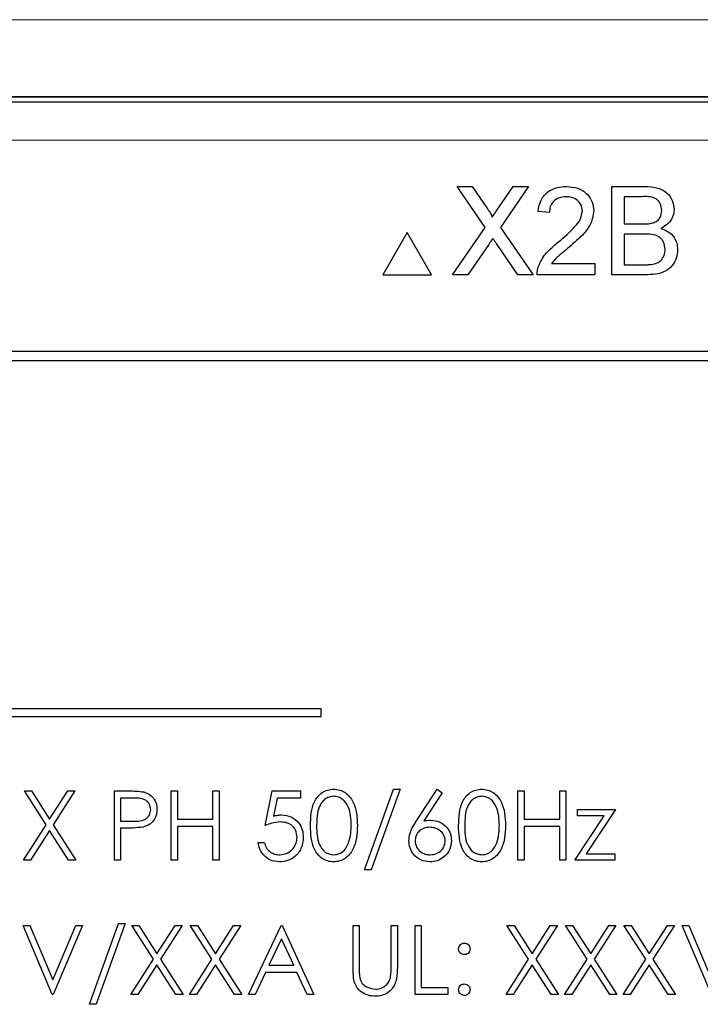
# Model space of a CAD drawing. Header units: millimetres. Extents: x 5 to 418, y 2 to 292.
# Tile 28 of 49: x 69.51 to 75.41, y 219.18 to 227.73. Entities that reach past the tile are written whole.
import ezdxf

# ---------------------------------------------------------------- set-up
doc = ezdxf.new("R2010")
doc.units = ezdxf.units.MM

msp = doc.modelspace()

# ---------------------------------------------------------------- linework, layer by layer
at = {"color": 7, "linetype": 'Continuous', "lineweight": 25}
for p, q in [((62.2521, 227.0154), (83.2636, 227.0154)), ((73.5484, 225.925), (73.3044, 226.2792)), ((73.3044, 226.2792), (73.4346, 226.2792)), ((73.4346, 226.2792), (73.5684, 226.0851)), ((73.6582, 226.0849), (73.7915, 226.2792)), ((73.9236, 226.2792), (73.6796, 225.9238)), ((73.7915, 226.2792), (73.9236, 226.2792)), ((74.6464, 225.5125), (74.6464, 226.2792)), ((74.6464, 226.2792), (74.9334, 226.2792)), ((74.9005, 226.1907), (74.7545, 226.1907)), ((74.7545, 226.1907), (74.7545, 225.9548)), ((74.1058, 226.0531), (74.0075, 226.063)), ((73.2651, 225.5125), (73.5484, 225.925)), ((73.6796, 225.9238), (73.9629, 225.5125)), ((74.7545, 225.9548), (74.9125, 225.9548)), ((72.8721, 225.8792), (72.6605, 225.5125)), ((73.0838, 225.5125), (72.8721, 225.8792)), ((74.9234, 225.8664), (74.7545, 225.8664)), ((74.7545, 225.8664), (74.7545, 225.601)), ((73.5784, 225.7764), (73.397, 225.5125)), ((73.8325, 225.5125), (73.6459, 225.7834)), ((74.1239, 225.6108), (74.4989, 225.6108)), ((74.4989, 225.6108), (74.4989, 225.5125)), ((74.7545, 225.601), (74.9358, 225.601)), ((72.6605, 225.5125), (73.0838, 225.5125)), ((73.397, 225.5125), (73.2651, 225.5125)), ((73.9629, 225.5125), (73.8325, 225.5125)), ((74.4989, 225.5125), (73.9976, 225.5125)), ((74.9342, 225.5125), (74.6464, 225.5125)), ((81.1745, 224.8487), (64.3412, 224.8487)), ((81.1745, 224.8464), (64.3412, 224.8464)), ((81.0935, 224.7677), (64.4268, 224.7677)), ((72.1247, 221.7466), (64.7914, 221.7466)), ((72.1247, 221.68), (72.1247, 221.7466)), ((64.7914, 221.68), (72.1247, 221.68)), ((69.74, 220.7409), (69.5518, 221.0349)), ((69.5518, 221.0349), (69.6139, 221.0349)), ((69.6139, 221.0349), (69.771, 220.7894)), ((69.771, 220.7894), (69.9281, 221.0349)), ((69.9902, 221.0349), (69.8021, 220.7409)), ((69.9281, 221.0349), (69.9902, 221.0349)), ((70.3325, 221.0349), (70.4502, 221.0349)), ((70.3325, 220.4349), (70.3325, 221.0349)), ((70.8249, 221.0349), (70.8787, 221.0349)), ((70.8249, 220.4349), (70.8249, 221.0349)), ((70.8787, 221.0349), (70.8787, 220.7887)), ((71.1864, 220.7887), (71.1864, 221.0349)), ((71.1864, 221.0349), (71.2402, 221.0349)), ((71.2402, 221.0349), (71.2402, 220.4349)), ((71.6402, 220.7349), (71.7018, 221.0349)), ((71.7018, 221.0349), (71.9479, 221.0349)), ((71.9479, 221.0349), (71.9479, 220.9733)), ((72.5018, 220.3502), (72.7527, 221.0502)), ((72.8095, 221.0502), (72.5585, 220.3502)), ((72.7527, 221.0502), (72.8095, 221.0502)), ((72.9535, 220.7765), (73.1325, 221.0502)), ((73.174, 221.0177), (73.0155, 220.7752)), ((73.1325, 221.0502), (73.174, 221.0177)), ((73.8325, 220.4349), (73.8325, 221.0349)), ((73.8325, 221.0349), (73.8864, 221.0349)), ((73.8864, 221.0349), (73.8864, 220.7887)), ((74.1941, 221.0349), (74.2479, 221.0349)), ((74.1941, 220.7887), (74.1941, 221.0349)), ((74.2479, 221.0349), (74.2479, 220.4349)), ((70.4961, 220.9733), (70.3864, 220.9733)), ((70.3864, 220.9733), (70.3864, 220.7733)), ((71.7438, 220.9733), (71.7115, 220.8155)), ((71.9479, 220.9733), (71.7438, 220.9733)), ((74.3479, 220.8733), (74.6787, 220.8733)), ((74.3479, 220.8195), (74.3479, 220.8733)), ((74.6787, 220.8733), (74.4237, 220.4887)), ((70.3864, 220.7733), (70.4914, 220.772)), ((70.8787, 220.7887), (71.1864, 220.7887)), ((73.8864, 220.7887), (74.1941, 220.7887)), ((74.3249, 220.4349), (74.58, 220.8195)), ((74.58, 220.8195), (74.3479, 220.8195)), ((69.5441, 220.4349), (69.74, 220.7409)), ((69.771, 220.6923), (69.6062, 220.4349)), ((69.9358, 220.4349), (69.771, 220.6923)), ((69.8021, 220.7409), (69.9979, 220.4349)), ((70.4293, 220.7118), (70.3864, 220.7118)), ((70.3864, 220.7118), (70.3864, 220.4349)), ((71.1864, 220.7272), (70.8787, 220.7272)), ((70.8787, 220.7272), (70.8787, 220.4349)), ((71.1864, 220.4349), (71.1864, 220.7272)), ((73.8864, 220.7272), (73.8864, 220.4349)), ((74.1941, 220.7272), (73.8864, 220.7272)), ((74.1941, 220.4349), (74.1941, 220.7272)), ((71.5787, 220.5887), (71.6325, 220.5887)), ((69.6062, 220.4349), (69.5441, 220.4349)), ((69.9979, 220.4349), (69.9358, 220.4349)), ((70.3864, 220.4349), (70.3325, 220.4349)), ((70.8787, 220.4349), (70.8249, 220.4349)), ((71.2402, 220.4349), (71.1864, 220.4349)), ((73.8864, 220.4349), (73.8325, 220.4349)), ((74.2479, 220.4349), (74.1941, 220.4349)), ((74.671, 220.4349), (74.3249, 220.4349)), ((74.4237, 220.4887), (74.671, 220.4887)), ((74.671, 220.4887), (74.671, 220.4349)), ((72.5585, 220.3502), (72.5018, 220.3502)), ((69.5402, 219.8682), (69.5979, 219.8682)), ((69.7941, 219.2682), (69.5402, 219.8682)), ((69.5979, 219.8682), (69.7979, 219.3954)), ((69.7979, 219.3954), (69.9979, 219.8682)), ((70.0556, 219.8682), (69.8018, 219.2682)), ((69.9979, 219.8682), (70.0556, 219.8682)), ((70.1172, 219.1836), (70.3681, 219.8836)), ((70.4249, 219.8836), (70.1739, 219.1836)), ((70.3681, 219.8836), (70.4249, 219.8836)), ((70.4825, 219.8682), (70.5447, 219.8682)), ((70.6708, 219.5742), (70.4825, 219.8682)), ((70.5447, 219.8682), (70.7018, 219.6228)), ((70.7018, 219.6228), (70.8589, 219.8682)), ((70.921, 219.8682), (70.7329, 219.5742)), ((70.8589, 219.8682), (70.921, 219.8682)), ((70.9902, 219.8682), (71.0524, 219.8682)), ((71.1785, 219.5742), (70.9902, 219.8682)), ((71.0524, 219.8682), (71.2095, 219.6228)), ((71.2095, 219.6228), (71.3666, 219.8682)), ((71.4287, 219.8682), (71.2406, 219.5742)), ((71.3666, 219.8682), (71.4287, 219.8682)), ((71.4941, 219.2682), (71.7787, 219.8682)), ((71.7787, 219.8682), (71.7864, 219.8682)), ((71.7864, 219.8682), (72.0633, 219.2682)), ((72.4018, 219.8682), (72.4556, 219.8682)), ((72.4018, 219.5058), (72.4018, 219.8682)), ((72.4556, 219.8682), (72.4556, 219.5087)), ((72.7325, 219.5087), (72.7325, 219.8682)), ((72.7325, 219.8682), (72.7864, 219.8682)), ((72.7864, 219.8682), (72.7864, 219.5058)), ((72.9402, 219.8682), (72.9941, 219.8682)), ((72.9402, 219.2682), (72.9402, 219.8682)), ((72.9941, 219.8682), (72.9941, 219.3297)), ((73.7364, 219.8682), (73.7985, 219.8682)), ((73.9246, 219.5742), (73.7364, 219.8682)), ((73.7985, 219.8682), (73.9556, 219.6228)), ((73.9556, 219.6228), (74.1127, 219.8682)), ((74.1749, 219.8682), (73.9868, 219.5742)), ((74.1127, 219.8682), (74.1749, 219.8682)), ((74.2441, 219.8682), (74.3062, 219.8682)), ((74.4323, 219.5742), (74.2441, 219.8682)), ((74.3062, 219.8682), (74.4633, 219.6228)), ((74.4633, 219.6228), (74.6204, 219.8682)), ((74.6825, 219.8682), (74.4944, 219.5742)), ((74.6204, 219.8682), (74.6825, 219.8682)), ((74.7518, 219.8682), (74.8139, 219.8682)), ((74.94, 219.5742), (74.7518, 219.8682)), ((74.8139, 219.8682), (74.971, 219.6228)), ((74.971, 219.6228), (75.1281, 219.8682)), ((75.1902, 219.8682), (75.0021, 219.5742)), ((75.1281, 219.8682), (75.1902, 219.8682)), ((75.2556, 219.8682), (75.3133, 219.8682)), ((75.5095, 219.2682), (75.2556, 219.8682)), ((75.3133, 219.8682), (75.5133, 219.3954)), ((71.7819, 219.7512), (71.6733, 219.522)), ((71.8877, 219.522), (71.7819, 219.7512)), ((70.4749, 219.2682), (70.6708, 219.5742)), ((70.7329, 219.5742), (70.9287, 219.2682)), ((70.9825, 219.2682), (71.1785, 219.5742)), ((71.2406, 219.5742), (71.4364, 219.2682)), ((73.7287, 219.2682), (73.9246, 219.5742)), ((73.9868, 219.5742), (74.1825, 219.2682)), ((74.2364, 219.2682), (74.4323, 219.5742)), ((74.4944, 219.5742), (74.6902, 219.2682)), ((74.7441, 219.2682), (74.94, 219.5742)), ((75.0021, 219.5742), (75.1979, 219.2682)), ((70.7018, 219.5256), (70.537, 219.2682)), ((70.8666, 219.2682), (70.7018, 219.5256)), ((71.2095, 219.5256), (71.0447, 219.2682)), ((71.3743, 219.2682), (71.2095, 219.5256)), ((71.6733, 219.522), (71.8877, 219.522)), ((73.9556, 219.5256), (73.7908, 219.2682)), ((74.1204, 219.2682), (73.9556, 219.5256)), ((74.4633, 219.5256), (74.2985, 219.2682)), ((74.6281, 219.2682), (74.4633, 219.5256)), ((74.971, 219.5256), (74.8062, 219.2682)), ((75.1358, 219.2682), (74.971, 219.5256)), ((71.6441, 219.4605), (71.5529, 219.2682)), ((71.9161, 219.4605), (71.6441, 219.4605)), ((72.0048, 219.2682), (71.9161, 219.4605)), ((72.9941, 219.3297), (73.2249, 219.3297)), ((73.2249, 219.3297), (73.2249, 219.2682)), ((69.8018, 219.2682), (69.7941, 219.2682)), ((70.537, 219.2682), (70.4749, 219.2682)), ((70.9287, 219.2682), (70.8666, 219.2682)), ((71.0447, 219.2682), (70.9825, 219.2682)), ((71.4364, 219.2682), (71.3743, 219.2682)), ((71.5529, 219.2682), (71.4941, 219.2682)), ((72.0633, 219.2682), (72.0048, 219.2682)), ((73.2249, 219.2682), (72.9402, 219.2682)), ((73.7908, 219.2682), (73.7287, 219.2682)), ((74.1825, 219.2682), (74.1204, 219.2682)), ((74.2985, 219.2682), (74.2364, 219.2682)), ((74.6902, 219.2682), (74.6281, 219.2682)), ((74.8062, 219.2682), (74.7441, 219.2682)), ((75.1979, 219.2682), (75.1358, 219.2682)), ((70.1739, 219.1836), (70.1172, 219.1836))]:
    msp.add_line(p, q, dxfattribs=at)
at = {"color": 7, "linetype": 'Continuous', "lineweight": 18}
msp.add_line((83.2636, 226.6821), (62.2521, 226.6821), dxfattribs=at)
for points, knots in [([(53.0721, 227.7164), (55.7568, 227.7189), (61.1278, 227.7238), (69.3131, 227.7268), (77.6209, 227.7265), (85.3727, 227.723), (90.311, 227.7184), (92.4436, 227.7165)], [0, 0, 0, 0, 0.2047211, 0.4095618, 0.6233946, 0.8373635, 1, 1, 1, 1]), ([(92.4043, 227.0499), (90.276, 227.0519), (86.7486, 227.0552), (81.8173, 227.058), (77.6139, 227.0595), (73.4086, 227.0601), (69.263, 227.0598), (65.1784, 227.0586), (61.155, 227.0566), (57.1321, 227.0538), (54.4517, 227.0512), (53.1114, 227.0499)], [0, 0, 0, 0, 0.162633, 0.269541, 0.376466, 0.483443, 0.590437, 0.69279, 0.795159, 0.897572, 1, 1, 1, 1])]:
    msp.add_open_spline(points, degree=3, knots=knots, dxfattribs=at)
at = {"color": 7, "linetype": 'Continuous', "lineweight": 25}
for points, knots in [([(56.0061, 227.0507), (58.7993, 227.0528), (64.3877, 227.057), (72.7702, 227.0586), (81.1474, 227.057), (86.7217, 227.0528), (89.5096, 227.0507)], [0, 0, 0, 0, 0.2502372, 0.500633, 0.7502376, 1, 1, 1, 1]), ([(74.0075, 226.063), (74.0131, 226.097), (74.0244, 226.1648), (74.0903, 226.24), (74.1726, 226.2748), (74.2263, 226.2777), (74.2532, 226.2792)], [0, 0, 0, 0, 0.280235, 0.558893, 0.779132, 1, 1, 1, 1]), ([(74.2532, 226.2792), (74.2866, 226.2769), (74.3534, 226.2723), (74.4333, 226.2192), (74.482, 226.1462), (74.4867, 226.0938), (74.4891, 226.0676)], [0, 0, 0, 0, 0.280482, 0.559644, 0.779749, 1, 1, 1, 1]), ([(74.9334, 226.2792), (74.9674, 226.2781), (75.0352, 226.2759), (75.1238, 226.2337), (75.1764, 226.1601), (75.1834, 226.107), (75.1869, 226.0805)], [0, 0, 0, 0, 0.281116, 0.560026, 0.780112, 1, 1, 1, 1]), ([(74.251, 226.1907), (74.2298, 226.1892), (74.1875, 226.186), (74.1366, 226.1516), (74.1094, 226.103), (74.107, 226.0698), (74.1058, 226.0531)], [0, 0, 0, 0, 0.28041, 0.559489, 0.779375, 1, 1, 1, 1]), ([(74.3908, 226.0666), (74.3882, 226.0862), (74.383, 226.1255), (74.3432, 226.1665), (74.2972, 226.188), (74.2664, 226.1898), (74.251, 226.1907)], [0, 0, 0, 0, 0.27908, 0.558612, 0.779043, 1, 1, 1, 1]), ([(75.0788, 226.0709), (75.0765, 226.0918), (75.0731, 226.1231), (75.0496, 226.1582), (74.9976, 226.1944), (74.9437, 226.1924), (74.9005, 226.1907)], [0, 0, 0, 0, 0.249512, 0.375019, 0.500244, 1, 1, 1, 1]), ([(73.5684, 226.0851), (73.577, 226.072), (73.589, 226.0539), (73.6037, 226.0299), (73.6067, 226.0179), (73.6082, 226.012)], [0, 0, 0, 0, 0.561277, 0.781763, 1, 1, 1, 1]), ([(73.6082, 226.012), (73.6175, 226.0256), (73.6342, 226.0499), (73.6509, 226.0742), (73.6582, 226.0849)], [0, 0, 0, 0, 0.56, 1, 1, 1, 1]), ([(74.1847, 225.7993), (74.2337, 225.8412), (74.3019, 225.8995), (74.3773, 225.9907), (74.3863, 226.0414), (74.3908, 226.0666)], [0, 0, 0, 0, 0.561313, 0.781386, 1, 1, 1, 1]), ([(74.4891, 226.0676), (74.4839, 226.031), (74.4735, 225.9576), (74.3911, 225.8514), (74.3199, 225.7904), (74.2764, 225.753)], [0, 0, 0, 0, 0.278741, 0.558834, 1, 1, 1, 1]), ([(75.0047, 225.9639), (75.0169, 225.9688), (75.0413, 225.9787), (75.0732, 226.016), (75.0767, 226.0501), (75.0788, 226.0709)], [0, 0, 0, 0, 0.280869, 0.561063, 1, 1, 1, 1]), ([(75.1869, 226.0805), (75.1848, 226.0607), (75.1805, 226.0211), (75.1434, 225.9578), (75.099, 225.9316), (75.0719, 225.9155)], [0, 0, 0, 0, 0.280336, 0.5608, 1, 1, 1, 1]), ([(74.9125, 225.9548), (74.9299, 225.9548), (74.9609, 225.9549), (74.9913, 225.9611), (75.0047, 225.9639)], [0, 0, 0, 0, 0.560393, 1, 1, 1, 1]), ([(75.0719, 225.9155), (75.0942, 225.9074), (75.1387, 225.8913), (75.1859, 225.8432), (75.2126, 225.7878), (75.2152, 225.7507), (75.2164, 225.7321)], [0, 0, 0, 0, 0.2802111, 0.5596695, 0.7797087, 1, 1, 1, 1]), ([(73.6145, 225.8291), (73.6077, 225.8193), (73.5955, 225.8018), (73.5836, 225.7841), (73.5784, 225.7764)], [0, 0, 0, 0, 0.560002, 1, 1, 1, 1]), ([(73.6459, 225.7834), (73.64, 225.7919), (73.6295, 225.8071), (73.619, 225.8224), (73.6145, 225.8291)], [0, 0, 0, 0, 0.56, 1, 1, 1, 1]), ([(74.0079, 225.5807), (74.0209, 225.6105), (74.0423, 225.6595), (74.0906, 225.7163), (74.1359, 225.7598), (74.1684, 225.7861), (74.1847, 225.7993)], [0, 0, 0, 0, 0.339411, 0.559525, 0.779752, 1, 1, 1, 1]), ([(75.1083, 225.7337), (75.1059, 225.7556), (75.1024, 225.7885), (75.0774, 225.825), (75.0254, 225.8658), (74.9687, 225.8661), (74.9234, 225.8664)], [0, 0, 0, 0, 0.249802, 0.375546, 0.501154, 1, 1, 1, 1]), ([(74.2764, 225.753), (74.2581, 225.7379), (74.228, 225.7131), (74.1864, 225.6781), (74.1518, 225.6475), (74.1332, 225.623), (74.1239, 225.6108)], [0, 0, 0, 0, 0.340038, 0.560063, 0.78009, 1, 1, 1, 1]), ([(75.2164, 225.7321), (75.214, 225.7069), (75.2093, 225.6563), (75.1719, 225.5879), (75.0827, 225.5182), (74.9954, 225.5149), (74.9342, 225.5125)], [0, 0, 0, 0, 0.187143, 0.374319, 0.560786, 1, 1, 1, 1]), ([(75.0014, 225.6047), (75.0183, 225.6088), (75.052, 225.6172), (75.0875, 225.6521), (75.1058, 225.693), (75.1075, 225.7201), (75.1083, 225.7337)], [0, 0, 0, 0, 0.28029, 0.559018, 0.779402, 1, 1, 1, 1]), ([(73.9976, 225.5125), (73.9979, 225.5255), (73.9984, 225.5487), (74.005, 225.5709), (74.0079, 225.5807)], [0, 0, 0, 0, 0.5599563, 1, 1, 1, 1]), ([(74.9358, 225.601), (74.9481, 225.601), (74.9701, 225.6009), (74.9918, 225.6035), (75.0014, 225.6047)], [0, 0, 0, 0, 0.5600993, 1, 1, 1, 1]), ([(70.4502, 221.0349), (70.4759, 221.0349), (70.5216, 221.0351), (70.567, 221.0287), (70.5869, 221.0258)], [0, 0, 0, 0, 0.560314, 1, 1, 1, 1]), ([(70.5869, 221.0258), (70.6051, 221.0193), (70.6416, 221.0061), (70.6793, 220.9655), (70.6991, 220.9194), (70.7009, 220.8891), (70.7018, 220.8739)], [0, 0, 0, 0, 0.279705, 0.559381, 0.779509, 1, 1, 1, 1]), ([(72.0325, 220.7346), (72.0349, 220.8063), (72.0378, 220.8959), (72.0937, 220.9861), (72.1326, 221.0219), (72.1805, 221.046), (72.2156, 221.0488), (72.2332, 221.0502)], [0, 0, 0, 0, 0.498702, 0.624177, 0.749467, 0.874745, 1, 1, 1, 1]), ([(72.2332, 221.0502), (72.2508, 221.0488), (72.2861, 221.046), (72.3505, 221.0147), (72.4316, 220.9146), (72.4368, 220.8066), (72.4402, 220.7346)], [0, 0, 0, 0, 0.1256, 0.251197, 0.500581, 1, 1, 1, 1]), ([(73.3172, 220.7346), (73.3195, 220.8063), (73.3224, 220.8959), (73.3783, 220.9861), (73.4173, 221.0219), (73.4652, 221.046), (73.5002, 221.0488), (73.5178, 221.0502)], [0, 0, 0, 0, 0.498702, 0.624177, 0.749467, 0.874745, 1, 1, 1, 1]), ([(73.5178, 221.0502), (73.5354, 221.0488), (73.5707, 221.046), (73.6351, 221.0147), (73.7162, 220.9146), (73.7214, 220.8066), (73.7249, 220.7346)], [0, 0, 0, 0, 0.1256, 0.251197, 0.500581, 1, 1, 1, 1]), ([(70.6479, 220.8737), (70.6452, 220.8909), (70.6411, 220.9168), (70.619, 220.9439), (70.5766, 220.9742), (70.5319, 220.9737), (70.4961, 220.9733)], [0, 0, 0, 0, 0.248969, 0.374729, 0.500383, 1, 1, 1, 1]), ([(72.235, 220.9887), (72.2212, 220.9873), (72.1937, 220.9846), (72.1572, 220.9635), (72.1281, 220.934), (72.0884, 220.8609), (72.0873, 220.7909), (72.0864, 220.7349)], [0, 0, 0, 0, 0.125139, 0.250418, 0.375519, 0.500847, 1, 1, 1, 1]), ([(72.3864, 220.7349), (72.3842, 220.7906), (72.3808, 220.874), (72.3247, 220.9565), (72.2762, 220.9844), (72.2487, 220.9873), (72.235, 220.9887)], [0, 0, 0, 0, 0.500072, 0.749021, 0.874598, 1, 1, 1, 1]), ([(73.5196, 220.9887), (73.5058, 220.9873), (73.4783, 220.9846), (73.4418, 220.9635), (73.4127, 220.934), (73.373, 220.8609), (73.3719, 220.7909), (73.371, 220.7349)], [0, 0, 0, 0, 0.125139, 0.250418, 0.375519, 0.500847, 1, 1, 1, 1]), ([(73.671, 220.7349), (73.6688, 220.7906), (73.6655, 220.874), (73.6093, 220.9565), (73.5608, 220.9844), (73.5333, 220.9873), (73.5196, 220.9887)], [0, 0, 0, 0, 0.500072, 0.749021, 0.874598, 1, 1, 1, 1]), ([(70.4914, 220.772), (70.528, 220.7719), (70.5737, 220.7717), (70.618, 220.8017), (70.6411, 220.8293), (70.6452, 220.856), (70.6479, 220.8737)], [0, 0, 0, 0, 0.499721, 0.62535, 0.751083, 1, 1, 1, 1]), ([(70.7018, 220.8739), (70.7004, 220.8541), (70.6975, 220.8146), (70.6674, 220.7665), (70.6266, 220.7354), (70.5969, 220.7262), (70.5821, 220.7216)], [0, 0, 0, 0, 0.280099, 0.559324, 0.779458, 1, 1, 1, 1]), ([(71.7725, 220.7656), (71.747, 220.763), (71.7016, 220.7583), (71.659, 220.742), (71.6402, 220.7349)], [0, 0, 0, 0, 0.5594162, 1, 1, 1, 1]), ([(71.7115, 220.8155), (71.7245, 220.8191), (71.7477, 220.8255), (71.7716, 220.8267), (71.7822, 220.8272)], [0, 0, 0, 0, 0.5600642, 1, 1, 1, 1]), ([(71.9172, 220.6332), (71.9149, 220.6539), (71.9105, 220.6954), (71.8701, 220.7405), (71.8212, 220.7628), (71.7887, 220.7647), (71.7725, 220.7656)], [0, 0, 0, 0, 0.279539, 0.558617, 0.779047, 1, 1, 1, 1]), ([(71.7822, 220.8272), (71.8109, 220.8241), (71.8682, 220.818), (71.9313, 220.764), (71.9664, 220.6983), (71.9695, 220.6534), (71.971, 220.6309)], [0, 0, 0, 0, 0.279688, 0.559025, 0.779292, 1, 1, 1, 1]), ([(72.8864, 220.6022), (72.8885, 220.6236), (72.892, 220.659), (72.9111, 220.7047), (72.9309, 220.7414), (72.9459, 220.7648), (72.9535, 220.7765)], [0, 0, 0, 0, 0.339374, 0.559486, 0.779731, 1, 1, 1, 1]), ([(73.0155, 220.7752), (73.027, 220.7771), (73.0476, 220.7803), (73.0685, 220.7808), (73.0776, 220.781)], [0, 0, 0, 0, 0.55991, 1, 1, 1, 1]), ([(73.0776, 220.781), (73.1039, 220.778), (73.1565, 220.772), (73.215, 220.7239), (73.2504, 220.6652), (73.2539, 220.6239), (73.2556, 220.6033)], [0, 0, 0, 0, 0.279638, 0.559326, 0.779527, 1, 1, 1, 1]), ([(70.5821, 220.7216), (70.5537, 220.7181), (70.5029, 220.7117), (70.4518, 220.7118), (70.4293, 220.7118)], [0, 0, 0, 0, 0.559694, 1, 1, 1, 1]), ([(72.2332, 220.4195), (72.2156, 220.4209), (72.1806, 220.4238), (72.1169, 220.4552), (72.0381, 220.556), (72.0348, 220.6631), (72.0325, 220.7346)], [0, 0, 0, 0, 0.125551, 0.25109, 0.50025, 1, 1, 1, 1]), ([(72.0864, 220.7349), (72.0868, 220.6788), (72.0875, 220.5948), (72.1451, 220.5129), (72.1938, 220.4854), (72.2212, 220.4825), (72.235, 220.481)], [0, 0, 0, 0, 0.500291, 0.749086, 0.874606, 1, 1, 1, 1]), ([(72.4402, 220.7346), (72.4369, 220.6626), (72.4319, 220.5547), (72.3503, 220.4552), (72.2861, 220.4238), (72.2508, 220.4209), (72.2332, 220.4195)], [0, 0, 0, 0, 0.499407, 0.748743, 0.874372, 1, 1, 1, 1]), ([(72.3637, 220.584), (72.3713, 220.6117), (72.385, 220.6611), (72.386, 220.7123), (72.3864, 220.7349)], [0, 0, 0, 0, 0.559599, 1, 1, 1, 1]), ([(73.0663, 220.7195), (73.048, 220.7179), (73.0115, 220.7148), (72.9696, 220.6832), (72.9442, 220.6429), (72.9416, 220.6143), (72.9402, 220.6)], [0, 0, 0, 0, 0.280127, 0.559515, 0.779719, 1, 1, 1, 1]), ([(73.2018, 220.6), (73.199, 220.6188), (73.1935, 220.6565), (73.1541, 220.6944), (73.1107, 220.7163), (73.0811, 220.7184), (73.0663, 220.7195)], [0, 0, 0, 0, 0.278754, 0.558605, 0.779147, 1, 1, 1, 1]), ([(73.5178, 220.4195), (73.5003, 220.4209), (73.4652, 220.4238), (73.4015, 220.4552), (73.3227, 220.556), (73.3194, 220.6631), (73.3172, 220.7346)], [0, 0, 0, 0, 0.125551, 0.25109, 0.50025, 1, 1, 1, 1]), ([(73.371, 220.7349), (73.3715, 220.6788), (73.3721, 220.5948), (73.4297, 220.5129), (73.4784, 220.4854), (73.5058, 220.4825), (73.5196, 220.481)], [0, 0, 0, 0, 0.500291, 0.749086, 0.874606, 1, 1, 1, 1]), ([(73.7249, 220.7346), (73.7215, 220.6626), (73.7165, 220.5547), (73.6349, 220.4552), (73.5707, 220.4238), (73.5354, 220.4209), (73.5178, 220.4195)], [0, 0, 0, 0, 0.499407, 0.748743, 0.874372, 1, 1, 1, 1]), ([(73.6483, 220.584), (73.6559, 220.6117), (73.6696, 220.6611), (73.6706, 220.7123), (73.671, 220.7349)], [0, 0, 0, 0, 0.559599, 1, 1, 1, 1]), ([(71.7618, 220.4195), (71.736, 220.4221), (71.6846, 220.4274), (71.6265, 220.4733), (71.5905, 220.5293), (71.5826, 220.5689), (71.5787, 220.5887)], [0, 0, 0, 0, 0.279625, 0.559019, 0.77938, 1, 1, 1, 1]), ([(71.6325, 220.5887), (71.6372, 220.5718), (71.6465, 220.5379), (71.6831, 220.5036), (71.7239, 220.4845), (71.7512, 220.4822), (71.7649, 220.481)], [0, 0, 0, 0, 0.28005, 0.559166, 0.779583, 1, 1, 1, 1]), ([(71.971, 220.6309), (71.9675, 220.5998), (71.9605, 220.5376), (71.9066, 220.4652), (71.8353, 220.4251), (71.7863, 220.4213), (71.7618, 220.4195)], [0, 0, 0, 0, 0.279864, 0.559271, 0.779424, 1, 1, 1, 1]), ([(71.7649, 220.481), (71.7874, 220.4837), (71.8323, 220.4889), (71.8824, 220.53), (71.9129, 220.5801), (71.9158, 220.6155), (71.9172, 220.6332)], [0, 0, 0, 0, 0.279617, 0.559357, 0.779559, 1, 1, 1, 1]), ([(72.235, 220.481), (72.2513, 220.4831), (72.2841, 220.4872), (72.3348, 220.5214), (72.3527, 220.5603), (72.3637, 220.584)], [0, 0, 0, 0, 0.280257, 0.560781, 1, 1, 1, 1]), ([(73.0681, 220.4195), (73.0413, 220.4227), (72.9876, 220.4291), (72.927, 220.4779), (72.8927, 220.539), (72.8885, 220.5811), (72.8864, 220.6022)], [0, 0, 0, 0, 0.2796696, 0.5590848, 0.7795576, 1, 1, 1, 1]), ([(72.9402, 220.6), (72.9428, 220.5816), (72.948, 220.5447), (72.9854, 220.5066), (73.0276, 220.4843), (73.0565, 220.4821), (73.071, 220.481)], [0, 0, 0, 0, 0.279059, 0.55882, 0.779303, 1, 1, 1, 1]), ([(73.2556, 220.6033), (73.2525, 220.5758), (73.2463, 220.5209), (73.1951, 220.4601), (73.1326, 220.4255), (73.0896, 220.4215), (73.0681, 220.4195)], [0, 0, 0, 0, 0.279631, 0.55896, 0.779478, 1, 1, 1, 1]), ([(73.071, 220.481), (73.0894, 220.4829), (73.1263, 220.4866), (73.169, 220.5173), (73.1972, 220.5566), (73.2003, 220.5855), (73.2018, 220.6)], [0, 0, 0, 0, 0.280018, 0.559853, 0.779987, 1, 1, 1, 1]), ([(73.5196, 220.481), (73.536, 220.4831), (73.5687, 220.4872), (73.6194, 220.5214), (73.6373, 220.5603), (73.6483, 220.584)], [0, 0, 0, 0, 0.280257, 0.560781, 1, 1, 1, 1]), ([(73.3172, 219.6644), (73.3181, 219.6717), (73.3199, 219.6864), (73.3335, 219.7027), (73.3498, 219.7127), (73.3614, 219.7138), (73.3672, 219.7144)], [0, 0, 0, 0, 0.279585, 0.559454, 0.779697, 1, 1, 1, 1]), ([(73.3672, 219.6144), (73.3598, 219.6152), (73.345, 219.6169), (73.3287, 219.6306), (73.3187, 219.647), (73.3177, 219.6586), (73.3172, 219.6644)], [0, 0, 0, 0, 0.2796468, 0.5592988, 0.7796148, 1, 1, 1, 1]), ([(73.3672, 219.7144), (73.3746, 219.7135), (73.3894, 219.7118), (73.4055, 219.6981), (73.4158, 219.6818), (73.4167, 219.6702), (73.4172, 219.6644)], [0, 0, 0, 0, 0.2796016, 0.559212, 0.7794752, 1, 1, 1, 1]), ([(73.4172, 219.6644), (73.4163, 219.657), (73.4147, 219.6422), (73.4009, 219.6259), (73.3846, 219.6158), (73.373, 219.6148), (73.3672, 219.6144)], [0, 0, 0, 0, 0.279517, 0.559326, 0.779544, 1, 1, 1, 1]), ([(72.4125, 219.3794), (72.4086, 219.4028), (72.4018, 219.4447), (72.4018, 219.4871), (72.4018, 219.5058)], [0, 0, 0, 0, 0.559499, 1, 1, 1, 1]), ([(72.4556, 219.5087), (72.4556, 219.4938), (72.4555, 219.4672), (72.4573, 219.4406), (72.458, 219.4289)], [0, 0, 0, 0, 0.5601244, 1, 1, 1, 1]), ([(72.7864, 219.5058), (72.7859, 219.4724), (72.7849, 219.4059), (72.7487, 219.3173), (72.6788, 219.2613), (72.6263, 219.2556), (72.6, 219.2528)], [0, 0, 0, 0, 0.281655, 0.560111, 0.78008, 1, 1, 1, 1]), ([(72.7264, 219.4156), (72.7287, 219.4329), (72.7328, 219.4638), (72.7326, 219.495), (72.7325, 219.5087)], [0, 0, 0, 0, 0.559624, 1, 1, 1, 1]), ([(72.458, 219.4289), (72.4618, 219.4105), (72.4695, 219.3739), (72.5209, 219.3268), (72.5681, 219.3191), (72.597, 219.3144)], [0, 0, 0, 0, 0.281057, 0.560821, 1, 1, 1, 1]), ([(72.597, 219.3144), (72.6135, 219.3161), (72.6466, 219.3197), (72.6866, 219.3451), (72.7139, 219.3784), (72.7222, 219.4032), (72.7264, 219.4156)], [0, 0, 0, 0, 0.279787, 0.559377, 0.779569, 1, 1, 1, 1]), ([(72.6, 219.2528), (72.5772, 219.2544), (72.5317, 219.2575), (72.4743, 219.2873), (72.4322, 219.3293), (72.419, 219.3627), (72.4125, 219.3794)], [0, 0, 0, 0, 0.280221, 0.559914, 0.779952, 1, 1, 1, 1]), ([(73.3172, 219.3105), (73.318, 219.3179), (73.3198, 219.3326), (73.3334, 219.349), (73.3498, 219.359), (73.3614, 219.36), (73.3672, 219.3605)], [0, 0, 0, 0, 0.279576, 0.559284, 0.779552, 1, 1, 1, 1]), ([(73.3672, 219.2605), (73.3598, 219.2614), (73.3451, 219.2632), (73.3288, 219.2768), (73.3188, 219.2932), (73.3177, 219.3047), (73.3172, 219.3105)], [0, 0, 0, 0, 0.279581, 0.559143, 0.779575, 1, 1, 1, 1]), ([(73.3672, 219.3605), (73.3746, 219.3597), (73.3894, 219.358), (73.4055, 219.3442), (73.4158, 219.3279), (73.4167, 219.3163), (73.4172, 219.3105)], [0, 0, 0, 0, 0.279602, 0.559212, 0.779475, 1, 1, 1, 1]), ([(73.4172, 219.3105), (73.4163, 219.3031), (73.4145, 219.2884), (73.4009, 219.2721), (73.3845, 219.2621), (73.373, 219.261), (73.3672, 219.2605)], [0, 0, 0, 0, 0.279469, 0.559358, 0.779674, 1, 1, 1, 1])]:
    msp.add_open_spline(points, degree=3, knots=knots, dxfattribs=at)

doc.saveas('drawing.dxf')
